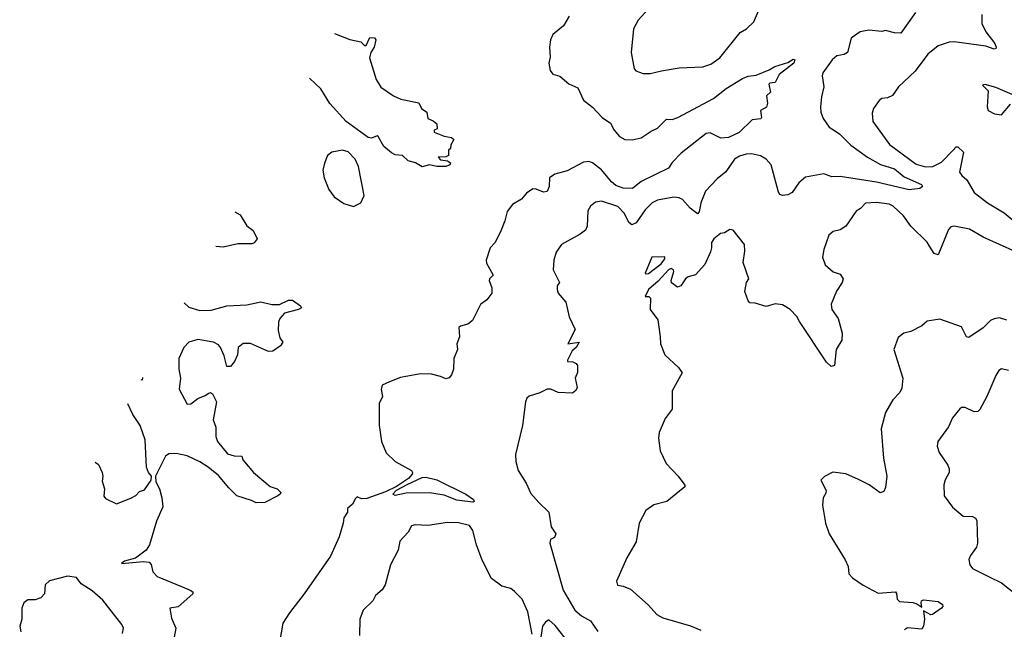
# Model space of a CAD drawing. Extents: x 1550320 to 1685906, y 509093 to 640511.
# Tile 11 of 256: x 1559220 to 1564661, y 540879 to 544246. Entities that reach past the tile are written whole.
import ezdxf

# ---------------------------------------------------------------- set-up
doc = ezdxf.new("R2010")
doc.units = 0

msp = doc.modelspace()

# ---------------------------------------------------------------- linework, layer by layer
at = {"layer": '0CON20XD'}
for points in [[(1562693.8, 544305), (1562637.6, 544242.4), (1562612.9, 544195), (1562600, 544065), (1562616.7, 543975), (1562625, 543963.8), (1562665, 543948.8), (1562705, 543948), (1562766.9, 543963.1), (1562865, 543980.6), (1562995, 543985.8), (1563039.3, 544000.7), (1563090, 544035), (1563200.8, 544175), (1563236.2, 544195), (1563277.5, 544235), (1563306.8, 544303.2)], [(1562255.8, 544265), (1562225, 544212), (1562166.2, 544165), (1562153.8, 544135), (1562147.5, 544095), (1562151.7, 544038.3), (1562143.8, 544005), (1562151.2, 543965), (1562165.9, 543945.9), (1562205, 543934.2), (1562255, 543892.2), (1562305, 543870), (1562335, 543801.4), (1562385, 543763.1), (1562439.4, 543705), (1562484.3, 543675), (1562505.6, 543635), (1562535, 543600.4), (1562565, 543583.9), (1562605, 543582.5), (1562655, 543593.8), (1562709.1, 543630.9), (1562745, 543646.8), (1562795, 543697.3), (1562825.3, 543695.3), (1562856.7, 543705), (1563055, 543810.4), (1563124.6, 543865), (1563215, 543921.6), (1563245, 543933.3), (1563290, 543940), (1563361.7, 543968.3), (1563392.3, 543987.7), (1563465, 544010), (1563495, 544027.1), (1563503.6, 544023.6), (1563497.8, 544005), (1563416.4, 543943.6), (1563395, 543898.8), (1563365, 543896.2), (1563360.8, 543889.2), (1563369.2, 543845), (1563347.5, 543825), (1563353.3, 543785), (1563347.9, 543762.1), (1563313.3, 543745), (1563320, 543705), (1563315, 543697.5), (1563268.1, 543691.9), (1563197, 543623), (1563137.8, 543595), (1563095, 543591), (1563035, 543621.6), (1563013.2, 543616.8), (1562875, 543509.1), (1562825, 543456.9), (1562805, 543426.7), (1562655, 543351.9), (1562607.3, 543312.7), (1562555, 543314.4), (1562515, 543329.7), (1562490.3, 543350.3), (1562435, 543416.5), (1562385, 543455.3), (1562365, 543463.3), (1562335, 543459.8), (1562245, 543411.7), (1562177.7, 543392.3), (1562148.3, 543371.7), (1562145.6, 543325), (1562135, 543296.2), (1562115, 543293.3), (1562075, 543310.6), (1562055, 543312), (1562021.7, 543288.3), (1561993.3, 543255), (1561943.3, 543225), (1561913.2, 543186.8), (1561900.8, 543135), (1561876.9, 543075), (1561845, 543012.5), (1561820, 542985), (1561797, 542917), (1561800.5, 542900.5), (1561836.2, 542835), (1561816.2, 542815), (1561814, 542805), (1561830, 542765), (1561828.8, 542735), (1561801.7, 542698.3), (1561766.4, 542673.6), (1561723.3, 542585), (1561696.8, 542563.2), (1561656.7, 542553.3), (1561647.5, 542545), (1561650, 542495), (1561636.2, 542455), (1561638.8, 542425), (1561620, 542375), (1561616.7, 542315), (1561606.7, 542285), (1561593, 542267), (1561575, 542262.5), (1561545.8, 542275.8), (1561495, 542287.1), (1561435, 542290), (1561325, 542269.2), (1561264, 542246), (1561223.2, 542226.8), (1561217.1, 542202.9), (1561224.4, 542165), (1561206.2, 542125), (1561207, 542007), (1561220.4, 541915), (1561245, 541852.9), (1561295.8, 541805), (1561384.4, 541755), (1561391.5, 541745), (1561389.7, 541735), (1561368.8, 541711.2), (1561302, 541668), (1561241.5, 541638.5), (1561138.8, 541601.2), (1561108.8, 541598.8), (1561085, 541610), (1561075, 541600.8), (1561059.4, 541570.6), (1561032.5, 541545), (1561031.9, 541525), (1561010.8, 541495), (1561008.1, 541465), (1560985, 541390), (1560937.3, 541282.7), (1560792, 541075), (1560710.4, 540969.6), (1560675, 540912.5), (1560656.2, 540805)], [(1564171.4, 544285), (1564088.7, 544171.3), (1564055, 544172.6), (1564005, 544186), (1563985, 544181.5), (1563912.4, 544187.6), (1563865, 544179.2), (1563815.4, 544144.6), (1563794, 544065), (1563776.3, 544053.7), (1563735, 544045.7), (1563709.2, 544025), (1563657.7, 543952.3), (1563654.2, 543935), (1563664.3, 543875), (1563650.2, 543819.8), (1563645.6, 543765), (1563648.1, 543735), (1563660.4, 543700.4), (1563693.1, 543653.1), (1563723.6, 543633.6), (1563753.1, 543613.1), (1563813.7, 543553.7), (1563905, 543486.1), (1563976.7, 543446.7), (1564055, 543422.4), (1564108.6, 543378.6), (1564203.8, 543335), (1564210, 543325), (1564195, 543314.3), (1564135, 543306.2), (1563955, 543348.8), (1563755, 543380.3), (1563708.8, 543378.8), (1563664.5, 543394.5), (1563563.3, 543376.7), (1563525, 543344.4), (1563489, 543291), (1563465, 543278.9), (1563435, 543275.2), (1563420.5, 543280.5), (1563412.6, 543292.6), (1563373.3, 543443.3), (1563346, 543476), (1563314.6, 543494.6), (1563265, 543504.4), (1563235, 543503.1), (1563198, 543492), (1563170, 543475), (1563122, 543405), (1563075, 543367.5), (1563010.5, 543299.5), (1562984.6, 543235), (1562974.3, 543185), (1562965, 543172.9), (1562925, 543205.5), (1562882.7, 543252.7), (1562865, 543262.5), (1562835, 543265.5), (1562745, 543249.1), (1562715, 543234.5), (1562677.1, 543195), (1562626.6, 543123.4), (1562603.3, 543113.3), (1562585.5, 543125), (1562563.1, 543175), (1562525, 543213.3), (1562435, 543244.3), (1562402.1, 543237.9), (1562375, 543216.2), (1562360.5, 543189.5), (1562356.4, 543105), (1562346.4, 543083.6), (1562318.3, 543061.7), (1562213.8, 543005), (1562185, 542962.5), (1562171.7, 542918.3), (1562168, 542865), (1562203.3, 542795), (1562190, 542775), (1562190, 542755), (1562196.7, 542735), (1562238.6, 542685), (1562256, 542605), (1562289.2, 542535), (1562250, 542455), (1562312.5, 542465), (1562295, 542436), (1562272.7, 542417.3), (1562246.7, 542365), (1562248.3, 542358.3), (1562276.1, 542356.1), (1562295, 542347.5), (1562302.5, 542335), (1562303, 542297), (1562290, 542265), (1562300, 542215), (1562293, 542197), (1562275, 542183.3), (1562195, 542187.5), (1562155, 542204.2), (1562135, 542205.6), (1562095, 542184.2), (1562035, 542165.7), (1562022.9, 542155), (1562014.6, 542135.4), (1561999.1, 542005), (1561960.6, 541845), (1561961.1, 541805), (1561974.3, 541755), (1562018.1, 541685), (1562045, 541628.8), (1562089.1, 541579.1), (1562144.2, 541525), (1562156.9, 541445), (1562182.7, 541405), (1562175.7, 541385), (1562154.2, 541375), (1562150, 541355), (1562224.3, 541095), (1562288.7, 540985), (1562325, 540952.7), (1562375, 540925.7), (1562415, 540866.7)], [(1564536.3, 544273.7), (1564537.3, 544225), (1564559.1, 544179.1), (1564608.9, 544115), (1564617.1, 544095), (1564614, 544086), (1564605, 544082.5), (1564559.3, 544099.3), (1564385, 544124.2), (1564357.3, 544122.7), (1564295, 544101.4), (1564239.2, 544055), (1564168.6, 543961.4), (1564075.8, 543875), (1564043.2, 543826.8), (1564015, 543814.3), (1563985, 543810.8), (1563970.3, 543799.7), (1563939.2, 543755), (1563930.3, 543729.7), (1563935, 543683.8), (1564027.3, 543557.3), (1564175, 543447.9), (1564225, 543433.3), (1564265.7, 543435.7), (1564315, 543458.5), (1564376.6, 543523.4), (1564395, 543542.9), (1564405, 543542.9), (1564436, 543515), (1564414.4, 543404.4), (1564426, 543385), (1564455, 543360.8), (1564495, 543291.4), (1564568, 543235), (1564659.8, 543179.8), (1564705, 543142.5)], [(1560959.1, 544169.3), (1561045, 544136.7), (1561105, 544123.3), (1561125, 544102.5), (1561135, 544102.5), (1561155, 544147.5), (1561180, 544145), (1561187.5, 544135), (1561178.8, 544095), (1561160, 544065), (1561153.3, 544035), (1561190.8, 543915), (1561215, 543874), (1561285.6, 543825.6), (1561327.1, 543807.1), (1561426.4, 543786.4), (1561440, 543755), (1561470, 543735), (1561475, 543700), (1561505, 543687.5), (1561525, 543670), (1561527, 543643), (1561510, 543635), (1561510, 543625), (1561565, 543602), (1561606, 543596), (1561620, 543585), (1561602.5, 543555), (1561600, 543535), (1561590, 543525), (1561590, 543495), (1561575, 543487.5), (1561533, 543487), (1561545, 543472), (1561585, 543466.7), (1561601.2, 543455), (1561598, 543445), (1561575, 543435.6), (1561525, 543435.5), (1561485, 543443.8), (1561445, 543433.3), (1561407.5, 543455), (1561366.7, 543466.7), (1561335, 543495.8), (1561295, 543500), (1561275, 543510.6), (1561232.2, 543545), (1561200.9, 543600.9), (1561195, 543604.2), (1561165, 543591.9), (1561145, 543595.9), (1561025, 543682.9), (1560933.7, 543783.7), (1560883.5, 543863.5), (1560821.2, 543922.1)], [(1564705, 543833.3), (1564615, 543871.2), (1564555, 543888.8), (1564540, 543885), (1564573, 543853), (1564565.8, 543765), (1564572, 543745), (1564606.7, 543725), (1564645, 543721.2), (1564695, 543780)], [(1561065, 543214.3), (1561105, 543234), (1561124.3, 543275), (1561092.9, 543435), (1561074.3, 543475), (1561035, 543516.9), (1561004.4, 543524.4), (1560945.6, 543514.4), (1560920.8, 543495), (1560905, 543452.5), (1560895.7, 543415), (1560902.4, 543372.4), (1560928.5, 543308.5), (1560957.4, 543267.4), (1561011.1, 543231.1), (1561065, 543214.3)], [(1564725, 542962.9), (1564545, 543044.2), (1564468.2, 543088.3), (1564385, 543105.8), (1564365, 543100.8), (1564353, 543087), (1564295, 542946.7), (1564274.1, 542954.1), (1564248, 542995), (1564235, 543016.2), (1564145.4, 543105.4), (1564105, 543162.9), (1564048, 543215), (1564025, 543226.1), (1563955, 543236.2), (1563895, 543232), (1563866.8, 543203.2), (1563842.1, 543187.9), (1563785, 543106.2), (1563755, 543086), (1563715, 543076.7), (1563692.5, 543055), (1563663.6, 542976.4), (1563656.7, 542935), (1563671.2, 542891.2), (1563715, 542853.3), (1563755, 542840), (1563770, 542815), (1563766.2, 542795), (1563733.6, 542746.4), (1563704.4, 542675), (1563707.5, 542645), (1563742.5, 542595), (1563766.1, 542513.9), (1563763.8, 542475), (1563732.1, 542425), (1563723.6, 542336.4), (1563705, 542330), (1563678.6, 542355), (1563528.6, 542578.6), (1563515, 542605.8), (1563478.8, 542645), (1563435, 542670), (1563395, 542676.2), (1563345, 542661.2), (1563285, 542680), (1563255, 542682.5), (1563245, 542692.5), (1563228, 542745), (1563236.1, 542793.9), (1563248.8, 542815), (1563218.8, 542905), (1563227.7, 542967.7), (1563226.2, 543005), (1563163, 543083), (1563145, 543086.9), (1563115, 543068.6), (1563092.5, 543065), (1563056.7, 543035), (1563043.8, 543015), (1563044, 542985), (1563036.9, 542963.1), (1563005.8, 542894.2), (1562954.3, 542835.7), (1562915, 542825.8), (1562900, 542815), (1562873.3, 542775), (1562855, 542768.8), (1562821.7, 542791.7), (1562820, 542805), (1562834.7, 542855), (1562833.8, 542865), (1562820.9, 542870.9), (1562805, 542863.7), (1562749.3, 542800.7), (1562695.4, 542755), (1562677.5, 542717.5), (1562696.4, 542716.4), (1562707, 542707), (1562704, 542645), (1562747.3, 542587.3), (1562760, 542495), (1562761.2, 542455), (1562786.2, 542395), (1562861.2, 542325), (1562881.2, 542295), (1562825.8, 542195), (1562826, 542095), (1562787.3, 542042.7), (1562754.2, 541965), (1562750.8, 541935), (1562760, 541865), (1562792.9, 541795), (1562859.2, 541725), (1562896.2, 541675), (1562896.7, 541665), (1562795.7, 541584.3), (1562724.2, 541565.8), (1562680, 541535), (1562644, 541465), (1562627.7, 541362.3), (1562575, 541272.5), (1562517.5, 541145), (1562523, 541123), (1562555, 541117.5), (1562595, 541100), (1562693.2, 541013.2), (1562740.9, 540960.9), (1562775, 540942.2), (1562927.1, 540897.1), (1562985, 540873.3)], [(1560409.6, 543184.5), (1560438.3, 543168.3), (1560475, 543107.5), (1560510.7, 543080.7), (1560532.5, 543035), (1560515, 543012.5), (1560503, 543007), (1560425, 543007.8), (1560345, 542990), (1560303.1, 542993.7)], [(1562681.7, 542841.7), (1562695, 542844.1), (1562765, 542898.2), (1562785.3, 542925), (1562785.5, 542935.5), (1562713.3, 542935), (1562676.4, 542846.4), (1562681.7, 542841.7)], [(1560129.2, 542682), (1560155, 542658.1), (1560215, 542640), (1560277.8, 542642.2), (1560365, 542664.5), (1560475, 542671.4), (1560553, 542687), (1560613.1, 542673.1), (1560655, 542672.5), (1560705, 542696), (1560727.3, 542697.3), (1560772.5, 542665), (1560777.5, 542655), (1560760, 542645), (1560684.3, 542625.7), (1560658, 542595), (1560650, 542575), (1560648.3, 542528.3), (1560658.3, 542488.3), (1560673.3, 542465), (1560662, 542445), (1560619.2, 542415), (1560595, 542412.5), (1560495, 542456.8), (1560455, 542457.3), (1560426.7, 542435), (1560422.9, 542395), (1560407, 542357), (1560385, 542330), (1560365, 542330), (1560349.5, 542389.5), (1560330, 542435), (1560319.3, 542449.3), (1560291.2, 542465), (1560205, 542479.6), (1560155, 542465.4), (1560126.7, 542435), (1560100, 542375), (1560099.5, 542315), (1560107.8, 542265), (1560100.6, 542205), (1560145, 542122.5), (1560165, 542123.3), (1560205, 542154), (1560245, 542169.2), (1560265, 542183.8), (1560275, 542186.2), (1560285, 542180), (1560307.5, 542135), (1560289.2, 542035), (1560304, 541995), (1560304.1, 541944.1), (1560313.8, 541915), (1560368, 541848), (1560405, 541836.2), (1560447.5, 541835), (1560453.9, 541813.9), (1560511.2, 541745), (1560605, 541666.7), (1560643.6, 541653.6), (1560662.5, 541635), (1560660, 541625), (1560647.5, 541615), (1560575, 541578.1), (1560527.5, 541577.5), (1560500.7, 541589.3), (1560420.6, 541615), (1560375, 541659.5), (1560318.3, 541728.3), (1560262.2, 541775), (1560215, 541804.2), (1560145, 541836.8), (1560085, 541850), (1560045, 541848), (1560026.2, 541835), (1559970, 541725), (1559973, 541693), (1559992, 541655), (1560006, 541605), (1560011.2, 541555), (1559976.4, 541475), (1559936.7, 541345), (1559919.4, 541315), (1559859.1, 541270.9), (1559800, 541255), (1559782.7, 541242.7), (1559905, 541252.8), (1559935, 541249.2), (1559946.1, 541236.1), (1559955.5, 541195.5), (1559980.2, 541170.2), (1560114.5, 541114.5), (1560162.5, 541095), (1560177.5, 541085), (1560176.7, 541075), (1560095, 541002.5), (1560050, 540995), (1560059.2, 540939.2), (1560083.3, 540885), (1560073.3, 540835)], [(1564675, 542585.5), (1564635, 542599.4), (1564605, 542594.4), (1564585, 542584.4), (1564545, 542544.6), (1564465, 542490), (1564452, 542495), (1564425, 542548.8), (1564305, 542592.5), (1564235, 542581.2), (1564205, 542554), (1564145, 542523.8), (1564106.1, 542513.9), (1564075, 542490), (1564050.6, 542425), (1564100.8, 542265), (1564095, 542210), (1564084.1, 542185.9), (1564045, 542146.7), (1564004.5, 542075.5), (1563980.8, 541985), (1563994.4, 541824.4), (1564012.9, 541725), (1564005, 541662.5), (1563995, 541640), (1563975, 541632), (1563915, 541676.7), (1563855, 541706.7), (1563785, 541736.7), (1563713.6, 541746.4), (1563667, 541723), (1563648.3, 541701.7), (1563676.7, 541645), (1563675, 541630), (1563660, 541605), (1563656.7, 541565), (1563673.9, 541463.9), (1563693.3, 541405), (1563782.7, 541262.7), (1563798.8, 541225), (1563802.5, 541185), (1563822.5, 541162.5), (1563881.4, 541121.4), (1563965, 541078.6), (1564060, 541085), (1564066.4, 541076.4), (1564068.8, 541045), (1564083, 541033), (1564155.7, 541025.7), (1564178.7, 541018.7), (1564205, 541000), (1564201.2, 541025), (1564204.2, 541035.8), (1564215, 541042), (1564295, 541032), (1564320, 541015), (1564322.5, 541005), (1564313.9, 540996.1), (1564265, 540960), (1564255, 540958), (1564215, 540980), (1564219.4, 540935), (1564214.3, 540895.7), (1564205, 540880), (1564126.8, 540886.8), (1564109.4, 540875)], [(1564685, 542308), (1564645, 542318), (1564631.4, 542308.6), (1564615, 542280), (1564565.6, 542165), (1564526.8, 542093.2), (1564515, 542082), (1564495, 542080), (1564445, 542103.8), (1564425, 542103.3), (1564415, 542096.7), (1564375, 542047.5), (1564352.7, 541997.3), (1564294, 541915), (1564290.5, 541890.5), (1564302, 541855), (1564350, 541785), (1564357.5, 541765), (1564356.2, 541745), (1564333.8, 541705), (1564327, 541677), (1564328.8, 541615), (1564375, 541553.3), (1564433.9, 541503.9), (1564485, 541502.5), (1564503, 541493), (1564510, 541480), (1564514, 541355), (1564508.3, 541331.7), (1564475, 541286.7), (1564466, 541265), (1564470, 541235), (1564485, 541213.8), (1564578.3, 541168.3), (1564645.3, 541135.3), (1564734.6, 541064.6)], [(1559898.7, 542269), (1559896.2, 542253.8), (1559891.8, 542256.6)], [(1559637.6, 541801.1), (1559655, 541788.8), (1559676.7, 541745), (1559678.8, 541725), (1559676.4, 541696.4), (1559689.2, 541655), (1559685, 541613.3), (1559695, 541601.2), (1559755, 541572), (1559835, 541602), (1559862.3, 541617.7), (1559881.2, 541638.8), (1559910.5, 541649.5), (1559947, 541703), (1559947.5, 541725), (1559931.2, 541745), (1559920.8, 541775), (1559912.9, 541925), (1559886.4, 542005), (1559845.7, 542065.7), (1559817.8, 542124.1)], [(1561725, 541581.4), (1561635, 541591.7), (1561565, 541619.3), (1561485, 541632.5), (1561355, 541631), (1561295, 541616.9), (1561282.5, 541625), (1561302.5, 541647.5), (1561360.7, 541679.3), (1561443.7, 541716.3), (1561465, 541718.8), (1561525, 541703.6), (1561685.6, 541625), (1561728.1, 541595), (1561731.2, 541585), (1561725, 541581.4)], [(1562052, 540852), (1562028.5, 540975), (1561997.1, 541045), (1561955, 541087.5), (1561934.3, 541104.3), (1561885, 541116), (1561828.3, 541158.3), (1561775, 541260), (1561744.6, 541345), (1561724.6, 541424.6), (1561705, 541451.4), (1561645, 541467.5), (1561585, 541468.9), (1561475, 541452.5), (1561405, 541456), (1561385, 541450), (1561366.2, 541415), (1561320, 541365), (1561310.8, 541315), (1561270, 541235), (1561240, 541125), (1561222.8, 541097.2), (1561187.1, 541065), (1561170.8, 541035), (1561117.5, 540985), (1561100, 540935), (1561098.8, 540845)], [(1559788.8, 540855), (1559793.9, 540883.9), (1559783.8, 540905), (1559679.7, 541039.7), (1559621.3, 541091.3), (1559559.7, 541129.7), (1559534, 541164), (1559485, 541172), (1559384.2, 541145.8), (1559360, 541125), (1559356.2, 541075), (1559336.8, 541053.2), (1559305, 541042), (1559265, 541042), (1559242.9, 541025), (1559231.9, 540995), (1559232, 540935), (1559220, 540895), (1559226.7, 540865)], [(1562254.6, 540804.6), (1562179.5, 540899.5), (1562145, 540930.6), (1562125, 540918.6), (1562109.5, 540895), (1562100, 540835)]]:
    msp.add_lwpolyline(points, dxfattribs=at)

doc.saveas('drawing.dxf')
